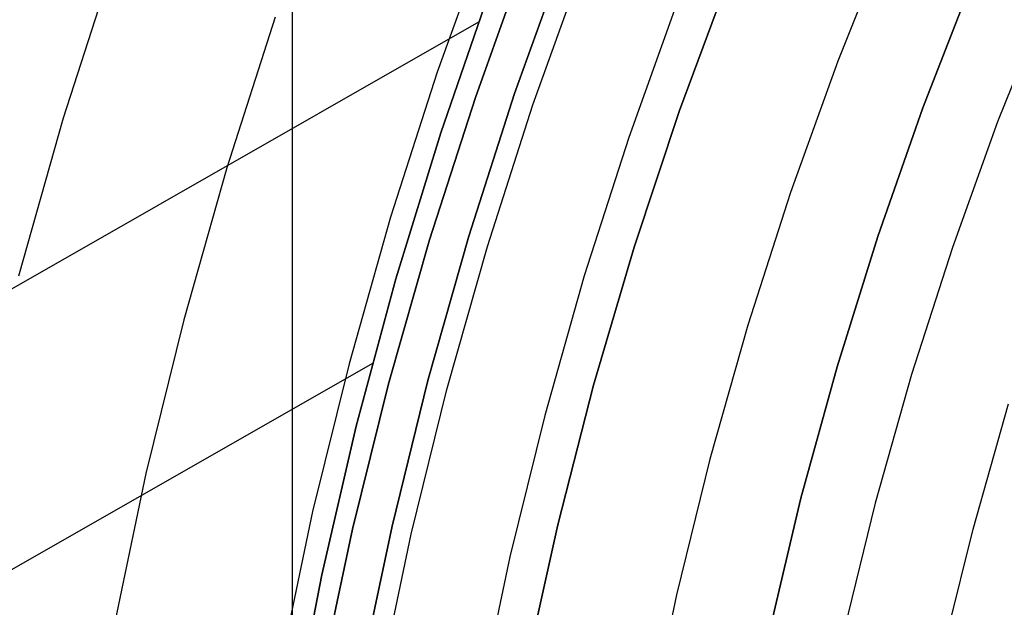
# Model space of a CAD drawing. Header units: millimetres. Extents: x 8929 to 10091, y -2708 to -1691.
# Tile 50 of 196: x 9457.65 to 9468.86, y -2048.03 to -2041.34. Entities that reach past the tile are written whole.
import ezdxf

# ---------------------------------------------------------------- set-up
doc = ezdxf.new("R2010")
doc.units = ezdxf.units.MM
for name, color, linetype in [('1', 7, 'Continuous'), ('COLOR EXT', 7, 'Continuous'), ('luz', 7, 'Continuous'), ('PLASTICO NEGRO', 7, 'Continuous')]:
    doc.layers.add(name, color=color, linetype=linetype)

msp = doc.modelspace()

# ---------------------------------------------------------------- linework, layer by layer
at = {"layer": '1', "color": 7, "true_color": 0xffffff}
for p, q in [((9463.414, -2040.616, 206.567), (9462.837, -2042.22, 206.567)), ((9462.837, -2042.22, 208.385), (9463.414, -2040.616, 208.385)), ((9463.414, -2040.616, 207.476), (9462.837, -2042.22, 207.476)), ((9463.285, -2042.176, 69.704), (9463.864, -2040.568, 69.704)), ((9463.285, -2042.176, 53.153), (9463.864, -2040.568, 53.153)), ((9463.864, -2040.568, 61.429), (9463.285, -2042.176, 61.429)), ((9463.01, -2040.983, 70.904), (9462.443, -2042.625, 70.904)), ((9462.443, -2042.625, 76.403), (9463.01, -2040.983, 76.403)), ((9463.01, -2040.983, 34.804), (9462.443, -2042.625, 34.804)), ((9462.443, -2042.625, 42.804), (9463.01, -2040.983, 42.804)), ((9462.443, -2042.625, 73.653), (9463.01, -2040.983, 73.653)), ((9462.443, -2042.625, 38.804), (9463.01, -2040.983, 38.804)), ((9462.872, -2041.365, 34.804), (9434.98, -2057.3, 34.804)), ((9462.763, -2043.803, 69.704), (9463.285, -2042.176, 69.704)), ((9462.763, -2043.803, 53.153), (9463.285, -2042.176, 53.153)), ((9463.285, -2042.176, 61.429), (9462.763, -2043.803, 61.429)), ((9462.837, -2042.22, 206.567), (9462.315, -2043.843, 206.567)), ((9462.315, -2043.843, 208.385), (9462.837, -2042.22, 208.385)), ((9462.837, -2042.22, 207.476), (9462.315, -2043.843, 207.476)), ((9462.443, -2042.625, 70.904), (9461.933, -2044.287, 70.904)), ((9461.933, -2044.287, 76.403), (9462.443, -2042.625, 76.403)), ((9462.443, -2042.625, 34.804), (9461.933, -2044.287, 34.804)), ((9461.933, -2044.287, 42.804), (9462.443, -2042.625, 42.804)), ((9461.933, -2044.287, 73.653), (9462.443, -2042.625, 73.653)), ((9461.933, -2044.287, 38.804), (9462.443, -2042.625, 38.804)), ((9462.315, -2043.843, 206.567), (9461.849, -2045.482, 206.567)), ((9461.849, -2045.482, 208.385), (9462.315, -2043.843, 208.385)), ((9462.315, -2043.843, 207.476), (9461.849, -2045.482, 207.476)), ((9462.297, -2045.447, 69.704), (9462.763, -2043.803, 69.704)), ((9462.297, -2045.447, 53.153), (9462.763, -2043.803, 53.153)), ((9462.763, -2043.803, 61.429), (9462.297, -2045.447, 61.429)), ((9461.933, -2044.287, 70.904), (9461.481, -2045.965, 70.904)), ((9461.481, -2045.965, 76.403), (9461.933, -2044.287, 76.403)), ((9461.933, -2044.287, 34.804), (9461.481, -2045.965, 34.804)), ((9461.481, -2045.965, 42.804), (9461.933, -2044.287, 42.804)), ((9461.481, -2045.965, 73.653), (9461.933, -2044.287, 73.653)), ((9461.481, -2045.965, 38.804), (9461.933, -2044.287, 38.804)), ((9461.665, -2045.252, 42.804), (9440.48, -2057.356, 42.804)), ((9461.888, -2047.106, 69.704), (9462.297, -2045.447, 69.704)), ((9461.888, -2047.106, 53.153), (9462.297, -2045.447, 53.153)), ((9462.297, -2045.447, 61.429), (9461.888, -2047.106, 61.429)), ((9461.849, -2045.482, 206.567), (9461.439, -2047.137, 206.567)), ((9461.439, -2047.137, 208.385), (9461.849, -2045.482, 208.385)), ((9461.849, -2045.482, 207.476), (9461.439, -2047.137, 207.476)), ((9461.481, -2045.965, 70.904), (9461.088, -2047.657, 70.904)), ((9461.088, -2047.657, 76.403), (9461.481, -2045.965, 76.403)), ((9461.481, -2045.965, 34.804), (9461.088, -2047.657, 34.804)), ((9461.088, -2047.657, 42.804), (9461.481, -2045.965, 42.804)), ((9461.088, -2047.657, 73.653), (9461.481, -2045.965, 73.653)), ((9461.088, -2047.657, 38.804), (9461.481, -2045.965, 38.804)), ((9461.537, -2048.778, 69.704), (9461.888, -2047.106, 69.704)), ((9461.537, -2048.778, 53.153), (9461.888, -2047.106, 53.153)), ((9461.888, -2047.106, 61.429), (9461.537, -2048.778, 61.429)), ((9461.439, -2047.137, 206.567), (9461.086, -2048.804, 206.567)), ((9461.086, -2048.804, 208.385), (9461.439, -2047.137, 208.385)), ((9461.439, -2047.137, 207.476), (9461.086, -2048.804, 207.476)), ((9461.088, -2047.657, 70.904), (9460.754, -2049.362, 70.904)), ((9460.754, -2049.362, 76.403), (9461.088, -2047.657, 76.403)), ((9461.088, -2047.657, 34.804), (9460.754, -2049.362, 34.804)), ((9460.754, -2049.362, 42.804), (9461.088, -2047.657, 42.804)), ((9460.754, -2049.362, 73.653), (9461.088, -2047.657, 73.653)), ((9460.754, -2049.362, 38.804), (9461.088, -2047.657, 38.804))]:
    msp.add_line(p, q, dxfattribs=at)
at = {"layer": '1', "color": 7, "true_color": 0xf4f4f4}
for p, q in [((9467.933, -2042.339, 206.567), (9468.497, -2040.892, 206.567)), ((9468.497, -2040.892, 208.385), (9467.933, -2042.339, 208.385)), ((9467.933, -2042.339, 207.476), (9468.497, -2040.892, 207.476)), ((9467.42, -2043.805, 206.567), (9467.933, -2042.339, 206.567)), ((9467.933, -2042.339, 208.385), (9467.42, -2043.805, 208.385)), ((9467.42, -2043.805, 207.476), (9467.933, -2042.339, 207.476)), ((9466.957, -2045.288, 206.567), (9467.42, -2043.805, 206.567)), ((9467.42, -2043.805, 208.385), (9466.957, -2045.288, 208.385)), ((9466.957, -2045.288, 207.476), (9467.42, -2043.805, 207.476)), ((9466.546, -2046.786, 206.567), (9466.957, -2045.288, 206.567)), ((9466.957, -2045.288, 208.385), (9466.546, -2046.786, 208.385)), ((9466.546, -2046.786, 207.476), (9466.957, -2045.288, 207.476)), ((9466.187, -2048.298, 206.567), (9466.546, -2046.786, 206.567)), ((9466.546, -2046.786, 208.385), (9466.187, -2048.298, 208.385)), ((9466.187, -2048.298, 207.476), (9466.546, -2046.786, 207.476))]:
    msp.add_line(p, q, dxfattribs=at)
at = {"layer": 'COLOR EXT', "color": 30, "true_color": 0xff8d00}
msp.add_line((9460.754, -2057.121, 21.604), (9460.754, -2010.313, 21.604), dxfattribs=at)
at = {"layer": 'luz', "color": 7, "true_color": 0xffffff}
for p, q in [((9462.989, -2040.301, -24.735), (9462.402, -2041.933, -24.735)), ((9467.554, -2040.334, -24.287), (9466.965, -2041.809, -24.287)), ((9458.715, -2040.679, -26.861), (9458.144, -2042.459, -26.861)), ((9463.493, -2042.305, -25.042), (9464.067, -2040.71, -25.042)), ((9465.145, -2041.118, -25.35), (9464.585, -2042.676, -25.35)), ((9469.35, -2041.087, -23.224), (9468.786, -2042.499, -23.224)), ((9460.558, -2041.306, -25.798), (9460.007, -2043.022, -25.798)), ((9466.965, -2041.809, -24.287), (9466.428, -2043.303, -24.287)), ((9462.402, -2041.933, -24.735), (9461.871, -2043.585, -24.735)), ((9462.975, -2043.918, -25.042), (9463.493, -2042.305, -25.042)), ((9458.144, -2042.459, -26.861), (9457.634, -2044.257, -26.861)), ((9468.786, -2042.499, -23.224), (9468.271, -2043.93, -23.224)), ((9464.585, -2042.676, -25.35), (9464.078, -2044.252, -25.35)), ((9460.007, -2043.022, -25.798), (9459.516, -2044.756, -25.798)), ((9466.428, -2043.303, -24.287), (9465.942, -2044.815, -24.287)), ((9461.871, -2043.585, -24.735), (9461.398, -2045.254, -24.735)), ((9462.513, -2045.549, -25.042), (9462.975, -2043.918, -25.042)), ((9468.271, -2043.93, -23.224), (9467.806, -2045.378, -23.224)), ((9464.078, -2044.252, -25.35), (9463.627, -2045.844, -25.35)), ((9459.516, -2044.756, -25.798), (9459.085, -2046.505, -25.798)), ((9465.942, -2044.815, -24.287), (9465.509, -2046.343, -24.287)), ((9461.398, -2045.254, -24.735), (9460.983, -2046.938, -24.735)), ((9467.806, -2045.378, -23.224), (9467.392, -2046.841, -23.224)), ((9462.107, -2047.195, -25.042), (9462.513, -2045.549, -25.042)), ((9468.506, -2047.137, -23.531), (9468.91, -2045.712, -23.531)), ((9463.627, -2045.844, -25.35), (9463.231, -2047.452, -25.35)), ((9465.509, -2046.343, -24.287), (9465.129, -2047.885, -24.287)), ((9459.085, -2046.505, -25.798), (9458.714, -2048.269, -25.798)), ((9467.392, -2046.841, -23.224), (9467.028, -2048.318, -23.224)), ((9460.983, -2046.938, -24.735), (9460.626, -2048.636, -24.735)), ((9461.758, -2048.854, -25.042), (9462.107, -2047.195, -25.042)), ((9468.152, -2048.575, -23.531), (9468.506, -2047.137, -23.531)), ((9463.231, -2047.452, -25.35), (9462.891, -2049.071, -25.35)), ((9465.129, -2047.885, -24.287), (9464.803, -2049.439, -24.287))]:
    msp.add_line(p, q, dxfattribs=at)
at = {"layer": 'PLASTICO NEGRO', "color": 254, "true_color": 0xcad1ee}
for p, q in [((9465.734, -2040.833, 33.904), (9465.163, -2042.371, 33.904)), ((9465.163, -2042.371, 35.404), (9465.734, -2040.833, 35.404)), ((9465.734, -2040.833, 34.654), (9465.163, -2042.371, 34.654)), ((9465.163, -2042.371, 33.904), (9464.646, -2043.927, 33.904)), ((9464.646, -2043.927, 35.404), (9465.163, -2042.371, 35.404)), ((9465.163, -2042.371, 34.654), (9464.646, -2043.927, 34.654)), ((9464.646, -2043.927, 33.904), (9464.183, -2045.5, 33.904)), ((9464.183, -2045.5, 35.404), (9464.646, -2043.927, 35.404)), ((9464.646, -2043.927, 34.654), (9464.183, -2045.5, 34.654)), ((9464.183, -2045.5, 33.904), (9463.775, -2047.088, 33.904)), ((9463.775, -2047.088, 35.404), (9464.183, -2045.5, 35.404)), ((9464.183, -2045.5, 34.654), (9463.775, -2047.088, 34.654)), ((9463.775, -2047.088, 33.904), (9463.422, -2048.689, 33.904)), ((9463.422, -2048.689, 35.404), (9463.775, -2047.088, 35.404)), ((9463.775, -2047.088, 34.654), (9463.422, -2048.689, 34.654))]:
    msp.add_line(p, q, dxfattribs=at)

doc.saveas('drawing.dxf')
